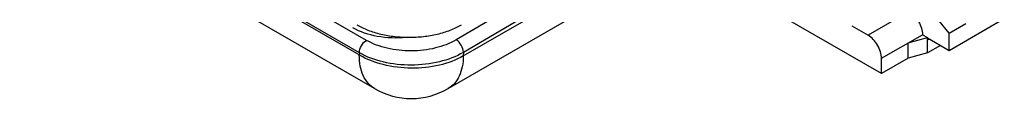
# Model space of a CAD drawing. Header units: inches. Extents: x 0 to 22, y 0 to 17.
# Tile 10 of 33: x 2.7206 to 4.0595, y 11.3723 to 11.4661. Entities that reach past the tile are written whole.
import ezdxf

# ---------------------------------------------------------------- set-up
doc = ezdxf.new("R2010")
doc.units = ezdxf.units.IN
doc.header["$LTSCALE"] = 1.21
doc.header["$MEASUREMENT"] = 0
doc.layers.get('0').update_dxf_attribs({"linetype": 'CONTINUOUS'})

msp = doc.modelspace()

# ---------------------------------------------------------------- linework, layer by layer
at = {"color": 7, "linetype": 'CONTINUOUS'}
for p, q in [((3.1824, 11.4315), (2.7206, 11.6981)), ((3.2031, 11.3857), (2.7411, 11.6525)), ((3.1921, 11.4514), (2.8321, 11.6593)), ((3.1825, 11.4346), (2.8224, 11.6424)), ((3.5614, 11.5972), (3.3141, 11.452)), ((3.3238, 11.4301), (3.5873, 11.5822)), ((3.5809, 11.5859), (3.3239, 11.435)), ((3.3031, 11.3857), (3.6154, 11.566)), ((3.8924, 11.4061), (3.6642, 11.5379)), ((3.93, 11.4905), (3.8743, 11.4583)), ((3.9843, 11.4611), (3.9704, 11.4784)), ((3.9843, 11.4377), (4.0595, 11.4811)), ((3.9843, 11.4611), (4.0072, 11.4743)), ((3.8521, 11.4712), (3.8743, 11.4583)), ((3.9843, 11.4377), (3.9843, 11.4611)), ((3.8924, 11.427), (3.9481, 11.4591)), ((3.9286, 11.4479), (3.9551, 11.4551)), ((3.9286, 11.427), (3.9286, 11.4479)), ((3.9481, 11.4591), (3.9551, 11.4551)), ((3.9551, 11.4342), (3.9551, 11.4551)), ((3.9551, 11.4546), (3.9843, 11.4377)), ((3.9551, 11.4519), (3.9574, 11.4532)), ((3.1825, 11.4346), (3.1824, 11.4315)), ((3.3239, 11.435), (3.3238, 11.4301)), ((3.9551, 11.4342), (3.9286, 11.427)), ((3.9727, 11.4444), (3.9551, 11.4342)), ((3.8924, 11.4061), (3.8924, 11.427)), ((3.9286, 11.427), (3.8924, 11.4061))]:
    msp.add_line(p, q, dxfattribs=at)
msp.add_arc((3.2531, 11.4723), 0.1, 239.9995, 299.9999, dxfattribs=at)
for points, knots in [([(3.93, 11.4905), (3.9326, 11.489), (3.9374, 11.4849), (3.9431, 11.4771), (3.947, 11.4683), (3.9481, 11.4621), (3.9481, 11.4591)], [0, 0, 0, 0, 0.237257, 0.500006, 0.762752, 1, 1, 1, 1]), ([(3.2461, 11.4553), (3.2331, 11.454), (3.2079, 11.4548), (3.1836, 11.4626), (3.1734, 11.4685)], [0, 0, 0, 0, 0.524713, 1, 1, 1, 1]), ([(3.1825, 11.4346), (3.1825, 11.4379), (3.1847, 11.4445), (3.1893, 11.4497), (3.1921, 11.4514)], [0, 0, 0, 0, 0.499427, 1, 1, 1, 1]), ([(3.3141, 11.452), (3.3054, 11.4469), (3.2853, 11.4395), (3.2531, 11.4358), (3.2209, 11.4391), (3.2008, 11.4464), (3.1921, 11.4514)], [0, 0, 0, 0, 0.237716, 0.500565, 0.763104, 1, 1, 1, 1]), ([(3.3239, 11.435), (3.3239, 11.4383), (3.3216, 11.445), (3.317, 11.4503), (3.3141, 11.452)], [0, 0, 0, 0, 0.498263, 1, 1, 1, 1]), ([(3.8924, 11.427), (3.8924, 11.4299), (3.8913, 11.4362), (3.8874, 11.445), (3.8818, 11.4527), (3.8769, 11.4568), (3.8743, 11.4583)], [0, 0, 0, 0, 0.237248, 0.499994, 0.762743, 1, 1, 1, 1]), ([(3.3239, 11.435), (3.3139, 11.4291), (3.2906, 11.4205), (3.2532, 11.4163), (3.2158, 11.4203), (3.1925, 11.4287), (3.1825, 11.4346)], [0, 0, 0, 0, 0.237566, 0.500334, 0.76292, 1, 1, 1, 1]), ([(3.3238, 11.4301), (3.3138, 11.4243), (3.2904, 11.4159), (3.2531, 11.4122), (3.2157, 11.4167), (3.1924, 11.4255), (3.1824, 11.4315)], [0, 0, 0, 0, 0.23668, 0.498901, 0.76172, 1, 1, 1, 1]), ([(3.2031, 11.3857), (3.1998, 11.3876), (3.1937, 11.3928), (3.1871, 11.4036), (3.1832, 11.4168), (3.1824, 11.4264), (3.1824, 11.4315)], [0, 0, 0, 0, 0.217778, 0.45094, 0.710232, 1, 1, 1, 1]), ([(3.3238, 11.4301), (3.3238, 11.4252), (3.3229, 11.4158), (3.3189, 11.403), (3.3124, 11.3926), (3.3064, 11.3876), (3.3031, 11.3857)], [0, 0, 0, 0, 0.288757, 0.547682, 0.781253, 1, 1, 1, 1])]:
    msp.add_open_spline(points, degree=3, knots=knots, dxfattribs=at)
at = {"color": 3, "linetype": 'CONTINUOUS'}
msp.add_open_spline([(3.3209, 11.472), (3.3185, 11.4706), (3.3135, 11.4681), (3.3028, 11.4635), (3.2882, 11.459), (3.2695, 11.4558), (3.2501, 11.4547), (3.2308, 11.4558), (3.2121, 11.459), (3.1975, 11.4635), (3.1868, 11.4681), (3.1818, 11.4706), (3.1794, 11.472)], degree=3, knots=[0, 0, 0, 0, 0.055792, 0.114189, 0.23739, 0.366994, 0.5, 0.633006, 0.76261, 0.885811, 0.944208, 1, 1, 1, 1], dxfattribs=at)

doc.saveas('drawing.dxf')
